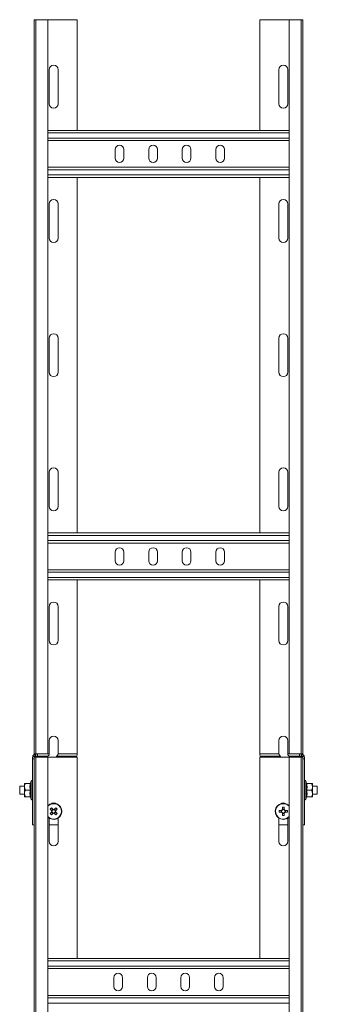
# Model space of a CAD drawing. Header units: millimetres. Extents: x 16 to 6312, y -8659 to -420.
# Tile 71 of 73: x 4646 to 4867, y -1854 to -1121. Entities that reach past the tile are written whole.
import ezdxf

# ---------------------------------------------------------------- set-up
doc = ezdxf.new("R2010")
doc.units = ezdxf.units.MM

msp = doc.modelspace()

# ---------------------------------------------------------------- linework, layer by layer
at = {"color": 7, "linetype": 'Continuous', "lineweight": 15}
for p, q in [((4656.37, -1667.61), (4656.37, -1120.54)), ((4657.5, -1120.54), (4656.37, -1120.54)), ((4657.5, -1120.54), (4657.5, -1667.54)), ((4666.6, -1120.54), (4657.5, -1120.54)), ((4666.6, -1667.54), (4666.6, -1120.54)), ((4666.6, -1120.54), (4688.37, -1120.54)), ((4688.37, -1203.04), (4688.37, -1120.54)), ((4824.37, -1203.04), (4824.37, -1120.54)), ((4824.37, -1120.54), (4846.15, -1120.54)), ((4846.15, -1120.54), (4846.15, -1667.54)), ((4855.25, -1120.54), (4846.15, -1120.54)), ((4855.25, -1667.54), (4855.25, -1120.54)), ((4856.37, -1120.54), (4855.25, -1120.54)), ((4856.37, -1667.61), (4856.37, -1120.54)), ((4667.62, -1157.79), (4667.62, -1183.29)), ((4674.12, -1183.29), (4674.12, -1157.79)), ((4838.62, -1183.29), (4838.62, -1157.79)), ((4845.12, -1157.79), (4845.12, -1183.29)), ((4846.15, -1203.04), (4666.6, -1203.04)), ((4846.15, -1210.54), (4666.6, -1210.54)), ((4716.62, -1217.29), (4716.62, -1223.79)), ((4723.12, -1223.79), (4723.12, -1217.29)), ((4741.62, -1217.29), (4741.62, -1223.79)), ((4748.12, -1223.79), (4748.12, -1217.29)), ((4766.62, -1217.29), (4766.62, -1223.79)), ((4773.12, -1223.79), (4773.12, -1217.29)), ((4791.62, -1217.29), (4791.62, -1223.79)), ((4798.12, -1223.79), (4798.12, -1217.29)), ((4846.15, -1230.54), (4666.6, -1230.54)), ((4846.15, -1238.04), (4666.6, -1238.04)), ((4688.37, -1503.04), (4688.37, -1238.04)), ((4824.37, -1503.04), (4824.37, -1238.04)), ((4667.62, -1257.79), (4667.62, -1283.29)), ((4674.12, -1283.29), (4674.12, -1257.79)), ((4838.62, -1283.29), (4838.62, -1257.79)), ((4845.12, -1257.79), (4845.12, -1283.29)), ((4667.62, -1357.79), (4667.62, -1383.29)), ((4674.12, -1383.29), (4674.12, -1357.79)), ((4838.62, -1383.29), (4838.62, -1357.79)), ((4845.12, -1357.79), (4845.12, -1383.29)), ((4667.62, -1457.79), (4667.62, -1483.29)), ((4674.12, -1483.29), (4674.12, -1457.79)), ((4838.62, -1483.29), (4838.62, -1457.79)), ((4845.12, -1457.79), (4845.12, -1483.29)), ((4846.15, -1503.04), (4666.6, -1503.04)), ((4846.15, -1510.54), (4666.6, -1510.54)), ((4716.62, -1517.29), (4716.62, -1523.79)), ((4723.12, -1523.79), (4723.12, -1517.29)), ((4741.62, -1517.29), (4741.62, -1523.79)), ((4748.12, -1523.79), (4748.12, -1517.29)), ((4766.62, -1517.29), (4766.62, -1523.79)), ((4773.12, -1523.79), (4773.12, -1517.29)), ((4791.62, -1517.29), (4791.62, -1523.79)), ((4798.12, -1523.79), (4798.12, -1517.29)), ((4846.15, -1530.54), (4666.6, -1530.54)), ((4846.15, -1538.04), (4666.6, -1538.04)), ((4688.37, -1667.54), (4688.37, -1538.04)), ((4824.37, -1667.54), (4824.37, -1538.04)), ((4667.62, -1557.79), (4667.62, -1583.29)), ((4674.12, -1583.29), (4674.12, -1557.79)), ((4838.62, -1583.29), (4838.62, -1557.79)), ((4845.12, -1557.79), (4845.12, -1583.29)), ((4667.62, -1657.79), (4667.62, -1667.54)), ((4674.12, -1667.54), (4674.12, -1657.79)), ((4838.62, -1667.54), (4838.62, -1657.79)), ((4845.12, -1657.79), (4845.12, -1667.54)), ((4655.17, -1670.23), (4655.23, -1669.7)), ((4655.17, -1671.36), (4655.17, -1670.23)), ((4656.37, -1671.36), (4655.17, -1671.36)), ((4655.17, -1671.36), (4655.17, -1720.54)), ((4655.23, -1669.7), (4656.49, -1669.7)), ((4656.27, -1668.03), (4656.37, -1668.03)), ((4656.37, -1668.04), (4656.37, -1667.61)), ((4656.37, -1668.04), (4657.52, -1668.04)), ((4656.37, -1865.23), (4656.37, -1670.23)), ((4657.5, -1670.23), (4656.37, -1670.23)), ((4657.48, -1667.54), (4656.38, -1667.54)), ((4658.77, -1669.33), (4656.77, -1669.33)), ((4666.6, -1667.54), (4657.5, -1667.54)), ((4657.5, -1670.23), (4657.5, -1865.23)), ((4666.6, -1670.23), (4657.5, -1670.23)), ((4658.77, -1667.54), (4658.77, -1669.33)), ((4658.77, -1669.33), (4658.77, -1670.23)), ((4658.77, -1669.33), (4666.66, -1669.33)), ((4666.6, -1865.23), (4666.6, -1670.23)), ((4688.37, -1670.23), (4666.6, -1670.23)), ((4673.16, -1669.33), (4688.03, -1669.33)), ((4674.12, -1667.54), (4688.37, -1667.54)), ((4688.37, -1667.54), (4688.37, -1668.03)), ((4688.37, -1820.23), (4688.37, -1670.23)), ((4838.62, -1667.54), (4824.37, -1667.54)), ((4824.37, -1667.54), (4824.37, -1668.03)), ((4824.37, -1820.23), (4824.37, -1670.23)), ((4824.37, -1670.23), (4846.15, -1670.23)), ((4839.58, -1669.33), (4824.72, -1669.33)), ((4853.97, -1669.33), (4846.08, -1669.33)), ((4846.15, -1667.54), (4855.25, -1667.54)), ((4846.15, -1670.23), (4846.15, -1865.23)), ((4846.15, -1670.23), (4855.25, -1670.23)), ((4853.97, -1667.54), (4853.97, -1669.33)), ((4853.97, -1669.33), (4855.97, -1669.33)), ((4853.97, -1669.33), (4853.97, -1670.23)), ((4856.37, -1668.04), (4855.22, -1668.04)), ((4855.25, -1865.23), (4855.25, -1670.23)), ((4855.25, -1670.23), (4856.37, -1670.23)), ((4855.26, -1667.54), (4856.37, -1667.54)), ((4857.51, -1669.7), (4856.25, -1669.7)), ((4856.37, -1668.04), (4856.37, -1667.61)), ((4856.48, -1668.03), (4856.37, -1668.03)), ((4856.37, -1865.23), (4856.37, -1670.23)), ((4856.37, -1671.36), (4857.57, -1671.36)), ((4857.57, -1670.23), (4857.51, -1669.7)), ((4857.57, -1671.36), (4857.57, -1670.23)), ((4857.57, -1671.36), (4857.57, -1720.54)), ((4649.17, -1691.73), (4645.57, -1691.73)), ((4645.57, -1691.73), (4645.57, -1697.73)), ((4649.17, -1689.73), (4649.17, -1692.23)), ((4649.17, -1692.23), (4649.17, -1697.23)), ((4653.46, -1689.73), (4649.77, -1689.73)), ((4653.46, -1694.73), (4649.77, -1694.73)), ((4654.07, -1688), (4653.53, -1689.48)), ((4653.55, -1689.49), (4653.54, -1689.49)), ((4859.21, -1689.47), (4858.67, -1688)), ((4859.17, -1689.49), (4859.18, -1689.49)), ((4859.29, -1689.73), (4862.97, -1689.73)), ((4859.29, -1694.73), (4862.97, -1694.73)), ((4863.57, -1689.73), (4863.57, -1692.23)), ((4867.17, -1691.73), (4863.57, -1691.73)), ((4863.57, -1697.23), (4863.57, -1692.23)), ((4867.17, -1697.73), (4867.17, -1691.73)), ((4645.57, -1697.73), (4649.17, -1697.73)), ((4649.17, -1699.73), (4649.17, -1697.23)), ((4653.46, -1699.73), (4649.77, -1699.73)), ((4653.54, -1699.98), (4654.07, -1701.45)), ((4653.57, -1699.96), (4653.56, -1699.96)), ((4858.67, -1701.45), (4859.21, -1699.97)), ((4859.2, -1699.96), (4859.2, -1699.96)), ((4859.29, -1699.73), (4862.97, -1699.73)), ((4863.57, -1699.73), (4863.57, -1697.23)), ((4863.57, -1697.73), (4867.17, -1697.73)), ((4670.23, -1708.89), (4669.22, -1709.89)), ((4671.14, -1709.28), (4671.13, -1709.29)), ((4672.52, -1709.9), (4671.52, -1708.89)), ((4841.16, -1707.45), (4841.16, -1709.2)), ((4842.58, -1708.92), (4841.16, -1708.92)), ((4841.16, -1709.46), (4841.16, -1709.48)), ((4842.58, -1709.2), (4842.58, -1707.45)), ((4667.62, -1715.59), (4667.62, -1732.98)), ((4669.22, -1711.19), (4670.22, -1712.19)), ((4671.12, -1711.8), (4671.13, -1711.81)), ((4671.52, -1712.19), (4672.52, -1711.19)), ((4672.13, -1710.29), (4672.14, -1710.28)), ((4672.14, -1710.81), (4672.13, -1710.8)), ((4672.32, -1710.99), (4672.3, -1710.97)), ((4674.12, -1732.98), (4674.12, -1715.59)), ((4838.62, -1715.59), (4838.62, -1732.98)), ((4840.53, -1709.83), (4838.78, -1709.83)), ((4838.78, -1711.25), (4840.53, -1711.25)), ((4840.25, -1709.83), (4840.25, -1711.25)), ((4841.16, -1711.61), (4841.16, -1711.62)), ((4841.16, -1711.88), (4841.16, -1713.63)), ((4841.16, -1712.17), (4842.58, -1712.17)), ((4842.58, -1713.63), (4842.58, -1711.88)), ((4844.96, -1709.83), (4843.21, -1709.83)), ((4843.21, -1711.25), (4844.96, -1711.25)), ((4843.5, -1711.25), (4843.5, -1709.83)), ((4845.12, -1732.98), (4845.12, -1715.59)), ((4655.17, -1720.54), (4656.37, -1720.54)), ((4674.12, -1720.54), (4667.62, -1720.54)), ((4838.62, -1720.54), (4845.12, -1720.54)), ((4857.57, -1720.54), (4856.37, -1720.54)), ((4666.6, -1820.23), (4846.15, -1820.23)), ((4666.6, -1827.73), (4846.15, -1827.73)), ((4715.62, -1834.48), (4715.62, -1840.98)), ((4722.12, -1840.98), (4722.12, -1834.48)), ((4740.62, -1834.48), (4740.62, -1840.98)), ((4747.12, -1840.98), (4747.12, -1834.48)), ((4765.62, -1834.48), (4765.62, -1840.98)), ((4772.12, -1840.98), (4772.12, -1834.48)), ((4790.62, -1834.48), (4790.62, -1840.98)), ((4797.12, -1840.98), (4797.12, -1834.48)), ((4666.6, -1847.73), (4846.15, -1847.73))]:
    msp.add_line(p, q, dxfattribs=at)
at = {"color": 8, "linetype": 'Continuous', "lineweight": 15}
for p, q in [((4846.15, -1204.84), (4666.6, -1204.84)), ((4846.15, -1208.74), (4666.6, -1208.74)), ((4846.15, -1232.34), (4666.6, -1232.34)), ((4846.15, -1236.24), (4666.6, -1236.24)), ((4846.15, -1504.84), (4666.6, -1504.84)), ((4846.15, -1508.74), (4666.6, -1508.74)), ((4846.15, -1532.34), (4666.6, -1532.34)), ((4846.15, -1536.24), (4666.6, -1536.24)), ((4666.6, -1667.54), (4667.62, -1667.54)), ((4846.15, -1667.54), (4845.12, -1667.54)), ((4654.07, -1701.45), (4654.07, -1688)), ((4858.67, -1688), (4858.67, -1701.45)), ((4666.8, -1706.45), (4666.6, -1706.66)), ((4666.6, -1822.03), (4846.15, -1822.03)), ((4666.6, -1825.93), (4846.15, -1825.93)), ((4666.6, -1849.53), (4846.15, -1849.53)), ((4666.6, -1853.43), (4846.15, -1853.43))]:
    msp.add_line(p, q, dxfattribs=at)
at = {"color": 7, "linetype": 'Continuous', "lineweight": 15, "flags": 128}
for points in [[(4668.19, -1708.85), (4668.34, -1709), (4668.49, -1709.16), (4668.64, -1709.31), (4668.8, -1709.47), (4668.95, -1709.62), (4669.11, -1709.78), (4669.27, -1709.94), (4669.42, -1710.1)], [(4670.43, -1709.09), (4670.27, -1708.94), (4670.12, -1708.78), (4669.96, -1708.62), (4669.8, -1708.47), (4669.65, -1708.31), (4669.5, -1708.16), (4669.34, -1708), (4669.19, -1707.85)], [(4672.56, -1707.86), (4672.41, -1708.01), (4672.26, -1708.16), (4672.1, -1708.31), (4671.95, -1708.47), (4671.79, -1708.62), (4671.63, -1708.78), (4671.48, -1708.94), (4671.32, -1709.09)], [(4672.32, -1710.1), (4672.48, -1709.94), (4672.64, -1709.79), (4672.79, -1709.63), (4672.95, -1709.48), (4673.1, -1709.32), (4673.26, -1709.17), (4673.41, -1709.01), (4673.56, -1708.86)], [(4669.42, -1710.98), (4669.27, -1711.14), (4669.11, -1711.3), (4668.95, -1711.45), (4668.8, -1711.61), (4668.64, -1711.76), (4668.49, -1711.92), (4668.33, -1712.07), (4668.18, -1712.22)], [(4669.18, -1713.23), (4669.33, -1713.08), (4669.49, -1712.92), (4669.64, -1712.77), (4669.8, -1712.61), (4669.95, -1712.46), (4670.11, -1712.3), (4670.27, -1712.15), (4670.43, -1711.99)], [(4671.31, -1711.99), (4671.47, -1712.15), (4671.63, -1712.31), (4671.78, -1712.46), (4671.94, -1712.62), (4672.09, -1712.77), (4672.25, -1712.93), (4672.4, -1713.08), (4672.55, -1713.23)], [(4673.56, -1712.23), (4673.41, -1712.08), (4673.25, -1711.93), (4673.1, -1711.77), (4672.94, -1711.62), (4672.79, -1711.46), (4672.63, -1711.3), (4672.48, -1711.15), (4672.32, -1710.99)]]:
    msp.add_lwpolyline(points, dxfattribs=at)
at = {"color": 7, "linetype": 'Continuous', "lineweight": 15}
for centre, radius, start, end in [((4670.87, -1157.79), 3.25, 0, 180), ((4841.87, -1157.79), 3.25, 0, 180), ((4670.87, -1183.29), 3.25, 180, 0), ((4841.87, -1183.29), 3.25, 180, 0), ((4719.87, -1217.29), 3.25, 0, 180), ((4744.87, -1217.29), 3.25, 0, 180), ((4769.87, -1217.29), 3.25, 0, 180), ((4794.87, -1217.29), 3.25, 0, 180), ((4719.87, -1223.79), 3.25, 180, 0), ((4744.87, -1223.79), 3.25, 180, 0), ((4769.87, -1223.79), 3.25, 180, 0), ((4794.87, -1223.79), 3.25, 180, 0), ((4670.87, -1257.79), 3.25, 0, 180), ((4841.87, -1257.79), 3.25, 0, 180), ((4670.87, -1283.29), 3.25, 180, 0), ((4841.87, -1283.29), 3.25, 180, 0), ((4670.87, -1357.79), 3.25, 0, 180), ((4841.87, -1357.79), 3.25, 0, 180), ((4670.87, -1383.29), 3.25, 180, 0), ((4841.87, -1383.29), 3.25, 180, 0), ((4670.87, -1457.79), 3.25, 0, 180), ((4841.87, -1457.79), 3.25, 0, 180), ((4670.87, -1483.29), 3.25, 180, 0), ((4841.87, -1483.29), 3.25, 180, 0), ((4719.87, -1517.29), 3.25, 0, 180), ((4744.87, -1517.29), 3.25, 0, 180), ((4769.87, -1517.29), 3.25, 0, 180), ((4794.87, -1517.29), 3.25, 0, 180), ((4719.87, -1523.79), 3.25, 180, 0), ((4744.87, -1523.79), 3.25, 180, 0), ((4769.87, -1523.79), 3.25, 180, 0), ((4794.87, -1523.79), 3.25, 180, 0), ((4670.87, -1557.79), 3.25, 0, 180), ((4841.87, -1557.79), 3.25, 0, 180), ((4670.87, -1583.29), 3.25, 180, 0), ((4841.87, -1583.29), 3.25, 180, 0), ((4670.87, -1657.79), 3.25, 0, 180), ((4841.87, -1657.79), 3.25, 0, 180), ((4655.17, -1667.54), 1.2, 335.77468, 0), ((4857.57, -1667.54), 1.2, 180, 204.22532), ((4654.6, -1688.19), 0.567, 360, 160), ((4858.14, -1688.19), 0.567, 20, 180), ((4653.19, -1689.37), 0.36, 277.17394, 341.08638), ((4859.55, -1689.37), 0.36, 198.07507, 262.84893), ((4653.19, -1700.09), 0.36, 18.05607, 82.87357), ((4654.6, -1701.26), 0.567, 200, 0), ((4858.14, -1701.26), 0.567, 180, 340), ((4859.55, -1700.09), 0.36, 97.16868, 161.0999), ((4670.87, -1710.54), 6, 224.56131, 134.89656), ((4684.3, -1724.02), 22.13, 133.05957, 136.73637), ((4670.87, -1707.48), 3.25, 53.54313, 126.45687), ((4670.87, -1710.54), 1.28, 101.22228, 168.57084), ((4670.87, -1710.54), 1.51, 72.85547, 106.93766), ((4670.87, -1710.54), 1.28, 78.57084, 101.22228), ((4670.87, -1710.54), 1.28, 11.22228, 78.57084), ((4657.36, -1724), 22.18, 43.06067, 46.73016), ((4841.87, -1710.54), 6, 44.56131, 270), ((4841.87, -1707.48), 3.25, 53.54312, 126.45688), ((4841.87, -1710.54), 1.51, 117.9589, 152.0411), ((4841.87, -1710.54), 1.28, 123.67428, 146.32572), ((4841.87, -1729.64), 22.21, 88.16765, 91.83235), ((4841.87, -1710.54), 1.28, 56.32572, 123.67428), ((4841.87, -1710.54), 1.51, 27.9589, 62.0411), ((4841.87, -1710.54), 1.28, 33.67428, 56.32572), ((4684.37, -1697.09), 22.16, 223.0604, 226.73213), ((4670.87, -1710.54), 1.51, 162.85547, 196.93766), ((4670.87, -1710.54), 1.28, 168.57084, 191.22228), ((4670.87, -1710.54), 1.28, 191.22228, 258.57084), ((4670.87, -1710.54), 1.51, 252.85547, 286.93766), ((4670.87, -1710.54), 1.28, 258.57084, 281.22228), ((4670.87, -1710.54), 1.28, 281.22228, 348.57084), ((4670.87, -1710.54), 1.28, 348.57084, 11.22228), ((4670.87, -1710.54), 1.51, 342.85547, 16.93766), ((4657.44, -1697.06), 22.13, 313.05957, 316.73637), ((4860.93, -1710.54), 22.17, 178.16444, 181.83556), ((4841.87, -1710.54), 1.51, 207.9589, 242.0411), ((4841.87, -1710.54), 1.28, 146.32572, 213.67428), ((4841.87, -1710.54), 1.28, 213.67428, 236.32572), ((4841.87, -1710.54), 1.28, 236.32572, 303.67428), ((4841.87, -1691.48), 22.17, 268.16444, 271.83556), ((4841.87, -1710.54), 6, 270, 315.43869), ((4841.87, -1710.54), 1.51, 297.9589, 332.0411), ((4841.87, -1710.54), 1.28, 303.67428, 326.32572), ((4841.87, -1710.54), 1.28, 326.32572, 33.67428), ((4822.81, -1710.54), 22.17, 358.16444, 1.83556), ((4670.87, -1732.98), 3.25, 180, 0), ((4841.87, -1732.98), 3.25, 180, 0), ((4718.87, -1834.48), 3.25, 360, 180), ((4743.87, -1834.48), 3.25, 0, 180), ((4768.87, -1834.48), 3.25, 360, 180), ((4793.87, -1834.48), 3.25, 360, 180), ((4718.87, -1840.98), 3.25, 180, 0), ((4743.87, -1840.98), 3.25, 180, 360), ((4768.87, -1840.98), 3.25, 180, 0), ((4793.87, -1840.98), 3.25, 180, 360)]:
    msp.add_arc(centre, radius, start, end, dxfattribs=at)
at = {"color": 8, "linetype": 'Continuous', "lineweight": 15}
for centre, start, end in [((4670.87, -1710.54), 222.21005, 134.89656), ((4841.87, -1710.54), 42.21005, 270), ((4841.87, -1710.54), 270, 317.78995)]:
    msp.add_arc(centre, 5.77, start, end, dxfattribs=at)
at = {"color": 7, "linetype": 'Continuous', "lineweight": 15}
for points, knots in [([(4655.23, -1669.7), (4655.28, -1669.52), (4655.39, -1669.16), (4655.68, -1668.71), (4655.91, -1668.5), (4655.97, -1668.44)], [0, 0, 0, 0, 0.415404, 0.827773, 1, 1, 1, 1]), ([(4655.97, -1668.44), (4656.06, -1668.34), (4656.18, -1668.22), (4656.25, -1668.07), (4656.27, -1668.03)], [0, 0, 0, 0, 0.782754, 1, 1, 1, 1]), ([(4656.37, -1667.61), (4656.37, -1667.59), (4656.37, -1667.55), (4656.38, -1667.54), (4656.38, -1667.54)], [0, 0, 0, 0, 0.614425, 1, 1, 1, 1]), ([(4656.49, -1669.7), (4656.44, -1669.82), (4656.38, -1669.99), (4656.37, -1670.18), (4656.37, -1670.23)], [0, 0, 0, 0, 0.779184, 1, 1, 1, 1]), ([(4656.77, -1669.33), (4656.68, -1669.42), (4656.57, -1669.54), (4656.51, -1669.67), (4656.49, -1669.7)], [0, 0, 0, 0, 0.795574, 1, 1, 1, 1]), ([(4657.52, -1668.04), (4657.45, -1668.27), (4657.31, -1668.72), (4657, -1669.12), (4656.81, -1669.3), (4656.77, -1669.33)], [0, 0, 0, 0, 0.450587, 0.898476, 1, 1, 1, 1]), ([(4657.57, -1667.54), (4657.57, -1667.54), (4657.57, -1667.54), (4657.57, -1667.55), (4657.57, -1667.56), (4657.57, -1667.57), (4657.57, -1667.58), (4657.57, -1667.6), (4657.57, -1667.63), (4657.57, -1667.65), (4657.57, -1667.69), (4657.56, -1667.73), (4657.56, -1667.78), (4657.56, -1667.82), (4657.55, -1667.88), (4657.54, -1667.92), (4657.53, -1667.97), (4657.53, -1668), (4657.52, -1668.03), (4657.52, -1668.04)], [0, 0, 0, 0, 0.052589, 0.105535, 0.159646, 0.214136, 0.266705, 0.319663, 0.373789, 0.428306, 0.480712, 0.587508, 0.641926, 0.694026, 0.799948, 0.853899, 0.890159, 0.963188, 1, 1, 1, 1]), ([(4666.42, -1670.23), (4666.43, -1670.1), (4666.44, -1669.86), (4666.54, -1669.56), (4666.62, -1669.4), (4666.66, -1669.33)], [0, 0, 0, 0, 0.346368, 0.69147, 1, 1, 1, 1]), ([(4666.66, -1669.33), (4666.73, -1669.21), (4666.83, -1669.06), (4666.99, -1668.92), (4667.02, -1668.88)], [0, 0, 0, 0, 0.7716566, 1, 1, 1, 1]), ([(4667.02, -1668.88), (4667.16, -1668.74), (4667.4, -1668.47), (4667.59, -1667.98), (4667.61, -1667.67), (4667.62, -1667.54)], [0, 0, 0, 0, 0.407014, 0.75166, 1, 1, 1, 1]), ([(4673.16, -1669.33), (4673.11, -1669.43), (4673.01, -1669.62), (4672.93, -1669.96), (4672.92, -1670.16), (4672.92, -1670.23)], [0, 0, 0, 0, 0.406568, 0.815327, 1, 1, 1, 1]), ([(4673.52, -1668.88), (4673.41, -1669), (4673.27, -1669.15), (4673.18, -1669.3), (4673.16, -1669.33)], [0, 0, 0, 0, 0.7715765, 1, 1, 1, 1]), ([(4674.12, -1667.54), (4674.11, -1667.72), (4674.08, -1668.07), (4673.85, -1668.54), (4673.63, -1668.77), (4673.52, -1668.88)], [0, 0, 0, 0, 0.3336534, 0.6660441, 1, 1, 1, 1]), ([(4687.43, -1670.23), (4687.51, -1670.08), (4687.62, -1669.89), (4687.74, -1669.73), (4687.77, -1669.7)], [0, 0, 0, 0, 0.778985, 1, 1, 1, 1]), ([(4687.77, -1669.7), (4687.82, -1669.64), (4687.92, -1669.51), (4687.99, -1669.4), (4688.03, -1669.33)], [0, 0, 0, 0, 0.438558, 1, 1, 1, 1]), ([(4688.03, -1669.33), (4688.11, -1669.16), (4688.28, -1668.83), (4688.37, -1668.34), (4688.37, -1668.08), (4688.37, -1668.03)], [0, 0, 0, 0, 0.48952, 0.908779, 1, 1, 1, 1]), ([(4824.72, -1669.33), (4824.63, -1669.16), (4824.47, -1668.83), (4824.38, -1668.34), (4824.37, -1668.08), (4824.37, -1668.03)], [0, 0, 0, 0, 0.489519, 0.90878, 1, 1, 1, 1]), ([(4824.97, -1669.7), (4824.93, -1669.64), (4824.83, -1669.51), (4824.76, -1669.4), (4824.72, -1669.33)], [0, 0, 0, 0, 0.438568, 1, 1, 1, 1]), ([(4825.31, -1670.23), (4825.23, -1670.08), (4825.13, -1669.89), (4825, -1669.73), (4824.97, -1669.7)], [0, 0, 0, 0, 0.778985, 1, 1, 1, 1]), ([(4838.62, -1667.54), (4838.64, -1667.72), (4838.67, -1668.07), (4838.89, -1668.54), (4839.11, -1668.77), (4839.22, -1668.88)], [0, 0, 0, 0, 0.333652, 0.666043, 1, 1, 1, 1]), ([(4839.22, -1668.88), (4839.33, -1669), (4839.48, -1669.15), (4839.56, -1669.3), (4839.58, -1669.33)], [0, 0, 0, 0, 0.7715874, 1, 1, 1, 1]), ([(4839.58, -1669.33), (4839.63, -1669.43), (4839.73, -1669.62), (4839.81, -1669.96), (4839.82, -1670.16), (4839.82, -1670.23)], [0, 0, 0, 0, 0.406563, 0.815322, 1, 1, 1, 1]), ([(4845.72, -1668.88), (4845.59, -1668.74), (4845.34, -1668.47), (4845.15, -1667.98), (4845.13, -1667.67), (4845.12, -1667.54)], [0, 0, 0, 0, 0.4070122, 0.7516632, 1, 1, 1, 1]), ([(4846.08, -1669.33), (4846.01, -1669.21), (4845.91, -1669.06), (4845.76, -1668.92), (4845.72, -1668.88)], [0, 0, 0, 0, 0.771652, 1, 1, 1, 1]), ([(4846.32, -1670.23), (4846.31, -1670.1), (4846.3, -1669.86), (4846.2, -1669.56), (4846.12, -1669.4), (4846.08, -1669.33)], [0, 0, 0, 0, 0.346366, 0.691464, 1, 1, 1, 1]), ([(4855.17, -1667.54), (4855.17, -1667.55), (4855.17, -1667.56), (4855.17, -1667.64), (4855.18, -1667.77), (4855.2, -1667.91), (4855.22, -1668), (4855.22, -1668.04)], [0, 0, 0, 0, 0.214017, 0.428063, 0.641645, 0.853599, 1, 1, 1, 1]), ([(4855.22, -1668.04), (4855.29, -1668.27), (4855.43, -1668.72), (4855.74, -1669.12), (4855.94, -1669.3), (4855.97, -1669.33)], [0, 0, 0, 0, 0.450573, 0.898465, 1, 1, 1, 1]), ([(4855.97, -1669.33), (4856.06, -1669.42), (4856.17, -1669.54), (4856.24, -1669.67), (4856.25, -1669.7)], [0, 0, 0, 0, 0.795543, 1, 1, 1, 1]), ([(4856.25, -1669.7), (4856.3, -1669.82), (4856.36, -1669.99), (4856.37, -1670.18), (4856.37, -1670.23)], [0, 0, 0, 0, 0.779183, 1, 1, 1, 1]), ([(4856.37, -1667.61), (4856.37, -1667.59), (4856.37, -1667.55), (4856.37, -1667.54), (4856.37, -1667.54)], [0, 0, 0, 0, 0.614423, 1, 1, 1, 1]), ([(4856.77, -1668.44), (4856.68, -1668.34), (4856.57, -1668.22), (4856.49, -1668.07), (4856.48, -1668.03)], [0, 0, 0, 0, 0.782767, 1, 1, 1, 1]), ([(4857.51, -1669.7), (4857.46, -1669.52), (4857.36, -1669.16), (4857.06, -1668.71), (4856.84, -1668.5), (4856.77, -1668.44)], [0, 0, 0, 0, 0.415405, 0.827761, 1, 1, 1, 1]), ([(4649.77, -1689.73), (4649.5, -1690.46), (4649.19, -1691.28), (4649.17, -1692.14), (4649.17, -1692.23)], [0, 0, 0, 0, 0.89604, 1, 1, 1, 1]), ([(4649.17, -1689.73), (4649.17, -1689.73), (4649.2, -1689.73), (4649.46, -1689.73), (4649.76, -1689.73), (4649.77, -1689.73)], [0, 0, 0, 0, 0.148488, 0.96557, 1, 1, 1, 1]), ([(4649.17, -1692.23), (4649.25, -1692.91), (4649.35, -1693.77), (4649.7, -1694.57), (4649.77, -1694.73)], [0, 0, 0, 0, 0.801449, 1, 1, 1, 1]), ([(4649.77, -1694.73), (4649.5, -1695.46), (4649.19, -1696.28), (4649.17, -1697.14), (4649.17, -1697.23)], [0, 0, 0, 0, 0.8960309, 1, 1, 1, 1]), ([(4653.46, -1694.73), (4653.33, -1693.91), (4653.06, -1692.24), (4653.32, -1690.57), (4653.46, -1689.73)], [0, 0, 0, 0, 0.49215, 1, 1, 1, 1]), ([(4653.46, -1699.73), (4653.33, -1698.91), (4653.06, -1697.24), (4653.32, -1695.57), (4653.46, -1694.73)], [0, 0, 0, 0, 0.49215, 1, 1, 1, 1]), ([(4653.83, -1689.47), (4653.83, -1689.47), (4653.82, -1689.51), (4653.77, -1689.58), (4653.68, -1689.66), (4653.58, -1689.71), (4653.5, -1689.72), (4653.46, -1689.73)], [0, 0, 0, 0, 0.007906, 0.267525, 0.528592, 0.763807, 1, 1, 1, 1]), ([(4653.83, -1694.73), (4653.83, -1694.73), (4653.82, -1694.73), (4653.77, -1694.73), (4653.68, -1694.73), (4653.58, -1694.73), (4653.5, -1694.73), (4653.46, -1694.73)], [0, 0, 0, 0, 0.007931, 0.267514, 0.528584, 0.763834, 1, 1, 1, 1]), ([(4653.83, -1689.47), (4653.79, -1689.68), (4653.58, -1690.71), (4653.43, -1692.49), (4653.71, -1694.02), (4653.83, -1694.73)], [0, 0, 0, 0, 0.1180811, 0.5922543, 1, 1, 1, 1]), ([(4653.83, -1694.73), (4653.79, -1694.93), (4653.58, -1695.95), (4653.43, -1697.72), (4653.71, -1699.26), (4653.83, -1699.98)], [0, 0, 0, 0, 0.1180849, 0.5922592, 1, 1, 1, 1]), ([(4858.91, -1694.73), (4858.95, -1694.52), (4859.16, -1693.5), (4859.31, -1691.73), (4859.04, -1690.19), (4858.91, -1689.47)], [0, 0, 0, 0, 0.118085, 0.592267, 1, 1, 1, 1]), ([(4859.29, -1689.73), (4859.25, -1689.72), (4859.17, -1689.71), (4859.06, -1689.66), (4858.97, -1689.58), (4858.93, -1689.51), (4858.91, -1689.47), (4858.91, -1689.47)], [0, 0, 0, 0, 0.236184, 0.471441, 0.732457, 0.992094, 1, 1, 1, 1]), ([(4858.91, -1699.98), (4858.95, -1699.77), (4859.16, -1698.74), (4859.31, -1696.96), (4859.04, -1695.43), (4858.91, -1694.73)], [0, 0, 0, 0, 0.118082, 0.592262, 1, 1, 1, 1]), ([(4858.91, -1694.73), (4858.91, -1694.73), (4858.93, -1694.73), (4858.97, -1694.73), (4859.06, -1694.73), (4859.17, -1694.73), (4859.25, -1694.73), (4859.29, -1694.73)], [0, 0, 0, 0, 0.007931, 0.267532, 0.528551, 0.763843, 1, 1, 1, 1]), ([(4859.29, -1689.73), (4859.42, -1690.55), (4859.68, -1692.21), (4859.42, -1693.88), (4859.29, -1694.73)], [0, 0, 0, 0, 0.492141, 1, 1, 1, 1]), ([(4859.29, -1694.73), (4859.42, -1695.55), (4859.68, -1697.21), (4859.42, -1698.88), (4859.29, -1699.73)], [0, 0, 0, 0, 0.492141, 1, 1, 1, 1]), ([(4863.57, -1692.23), (4863.49, -1691.54), (4863.39, -1690.68), (4863.04, -1689.88), (4862.97, -1689.73)], [0, 0, 0, 0, 0.801464, 1, 1, 1, 1]), ([(4863.57, -1689.73), (4863.57, -1689.73), (4863.55, -1689.73), (4863.29, -1689.73), (4862.98, -1689.73), (4862.97, -1689.73)], [0, 0, 0, 0, 0.148489, 0.96557, 1, 1, 1, 1]), ([(4862.97, -1694.73), (4863.25, -1693.99), (4863.56, -1693.17), (4863.57, -1692.31), (4863.57, -1692.23)], [0, 0, 0, 0, 0.8960481, 1, 1, 1, 1]), ([(4863.57, -1697.23), (4863.49, -1696.54), (4863.39, -1695.68), (4863.04, -1694.88), (4862.97, -1694.73)], [0, 0, 0, 0, 0.801466, 1, 1, 1, 1]), ([(4649.17, -1697.23), (4649.25, -1697.91), (4649.35, -1698.77), (4649.7, -1699.57), (4649.77, -1699.73)], [0, 0, 0, 0, 0.801464, 1, 1, 1, 1]), ([(4649.17, -1699.73), (4649.17, -1699.73), (4649.2, -1699.73), (4649.46, -1699.73), (4649.76, -1699.73), (4649.77, -1699.73)], [0, 0, 0, 0, 0.148488, 0.96557, 1, 1, 1, 1]), ([(4653.46, -1699.73), (4653.5, -1699.73), (4653.58, -1699.74), (4653.68, -1699.79), (4653.77, -1699.87), (4653.82, -1699.94), (4653.83, -1699.98), (4653.83, -1699.98)], [0, 0, 0, 0, 0.236156, 0.471353, 0.7324, 0.991998, 1, 1, 1, 1]), ([(4858.91, -1699.98), (4858.91, -1699.98), (4858.93, -1699.94), (4858.97, -1699.87), (4859.06, -1699.79), (4859.17, -1699.74), (4859.25, -1699.73), (4859.29, -1699.73)], [0, 0, 0, 0, 0.008001, 0.267618, 0.528614, 0.763853, 1, 1, 1, 1]), ([(4862.97, -1699.73), (4863.25, -1698.99), (4863.56, -1698.17), (4863.57, -1697.31), (4863.57, -1697.23)], [0, 0, 0, 0, 0.89604, 1, 1, 1, 1]), ([(4863.57, -1699.73), (4863.57, -1699.73), (4863.55, -1699.73), (4863.29, -1699.73), (4862.98, -1699.73), (4862.97, -1699.73)], [0, 0, 0, 0, 0.148489, 0.96557, 1, 1, 1, 1]), ([(4670.62, -1709.29), (4670.62, -1709.28), (4670.56, -1709.22), (4670.5, -1709.16), (4670.44, -1709.1), (4670.43, -1709.09)], [0, 0, 0, 0, 0.058215, 0.887229, 1, 1, 1, 1]), ([(4669.42, -1710.1), (4669.43, -1710.1), (4669.49, -1710.16), (4669.55, -1710.23), (4669.61, -1710.28), (4669.62, -1710.29)], [0, 0, 0, 0, 0.11277, 0.941785, 1, 1, 1, 1]), ([(4670.45, -1711.97), (4670.5, -1711.92), (4670.56, -1711.86), (4670.61, -1711.8), (4670.62, -1711.8)], [0, 0, 0, 0, 0.934385, 1, 1, 1, 1]), ([(4840.81, -1709.83), (4840.8, -1709.83), (4840.72, -1709.83), (4840.63, -1709.83), (4840.54, -1709.83), (4840.53, -1709.83)], [0, 0, 0, 0, 0.058215, 0.887229, 1, 1, 1, 1]), ([(4842.94, -1711.25), (4842.94, -1711.25), (4843.03, -1711.25), (4843.12, -1711.25), (4843.2, -1711.25), (4843.21, -1711.25)], [0, 0, 0, 0, 0.058215, 0.887229, 1, 1, 1, 1])]:
    msp.add_open_spline(points, degree=3, knots=knots, dxfattribs=at)
at = {"color": 8, "linetype": 'Continuous', "lineweight": 15}
for points, knots in [([(4653.54, -1689.49), (4653.54, -1689.49), (4653.53, -1689.49), (4653.63, -1689.48), (4653.76, -1689.48), (4653.83, -1689.47)], [0, 0, 0, 0, 0.119612, 0.55858, 1, 1, 1, 1]), ([(4858.91, -1689.47), (4858.96, -1689.47), (4859.14, -1689.48), (4859.16, -1689.48), (4859.17, -1689.49)], [0, 0, 0, 0, 0.236144, 1, 1, 1, 1]), ([(4653.83, -1699.98), (4653.79, -1699.98), (4653.61, -1699.97), (4653.59, -1699.97), (4653.57, -1699.96)], [0, 0, 0, 0, 0.236143, 1, 1, 1, 1]), ([(4859.2, -1699.96), (4859.2, -1699.96), (4859.21, -1699.96), (4859.11, -1699.97), (4858.98, -1699.98), (4858.91, -1699.98)], [0, 0, 0, 0, 0.119611, 0.558578, 1, 1, 1, 1])]:
    msp.add_open_spline(points, degree=3, knots=knots, dxfattribs=at)

doc.saveas('drawing.dxf')
